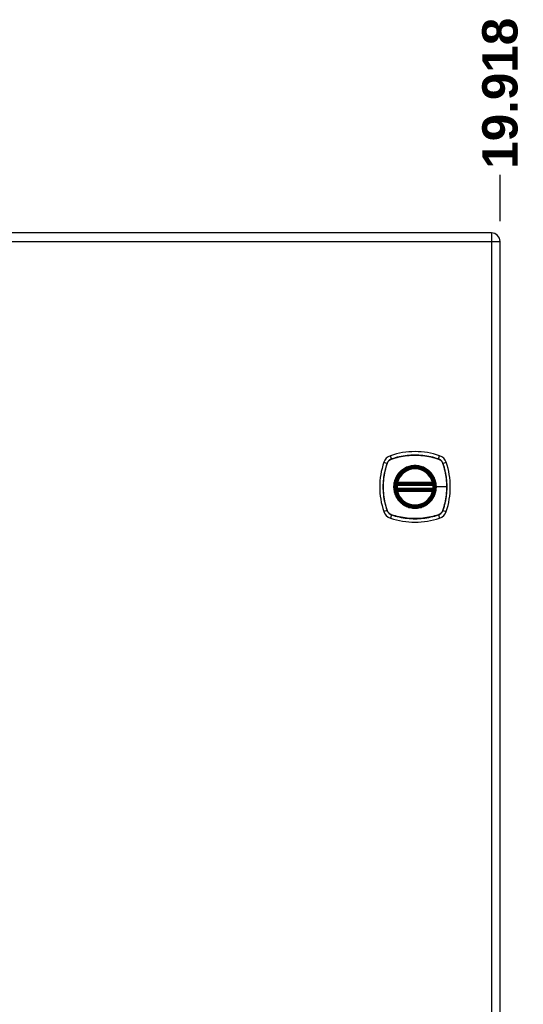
# Model space of a CAD drawing. Header units: inches. Extents: x 2 to 104, y 2 to 68.
# Tile 76 of 98: x 58 to 69, y 35 to 56. Entities that reach past the tile are written whole.
import ezdxf

# ---------------------------------------------------------------- set-up
doc = ezdxf.new("R2010")
doc.units = ezdxf.units.IN
doc.header["$LTSCALE"] = 6.250991
doc.header["$MEASUREMENT"] = 0
for name, color, linetype, lineweight in [('Dimensions(ANSI)', 7, 'Continuous', 25), ('Visible Edges(ANSI)', 7, 'Continuous', 25), ('Visible Tangent Edges(ANSI)', 7, 'Continuous', 25)]:
    doc.layers.add(name, color=color, linetype=linetype, lineweight=lineweight)
doc.styles.add('Dimension-ANSI', font='arialbd.ttf')
doc.dimstyles.new('INCH-ANSI-VERTICAL', dxfattribs={"dimscale": 6.250991, "dimtxt": 0.12, "dimasz": 0.098425, "dimexe": 0.04, "dimexo": 0.04, "dimgap": 0.031496, "dimtad": 0, "dimtih": 1, "dimtoh": 1, "dimdec": 3, "dimrnd": 1e-08, "dimzin": 0, "dimdsep": 46, "dimtxsty": 'Dimension-ANSI', "dimcen": 0.09, "dimdle": 0.312, "dimclrd": 179, "dimclre": 179, "dimclrt": 7, "dimadec": 1, "dimazin": 0, "dimtfac": 1, "dimtdec": 3, "dimtofl": 0, "dimtmove": 0, "dimatfit": 3, "dimfxl": 1, "dimtolj": 1, "dimtzin": 4, "dimlwd": 25, "dimlwe": 25, "dimarcsym": 0})

# ---------------------------------------------------------------- blocks, each defined once
blk = doc.blocks.new('*D17')
at = {"layer": 'Defpoints', "color": 0, "linetype": 'Continuous', "transparency": 16777216}
for p in [(68.62, 52.211), (43.343, 50.981), (68.62, 50.981)]:
    blk.add_point(p, dxfattribs=at)
at = {"layer": 'Dimensions(ANSI)', "color": 179, "linetype": 'Continuous', "lineweight": 25, "true_color": 0x262658, "transparency": 16777216}
blk.add_line((68.62, 51.231), (68.62, 52.211), dxfattribs=at)
at = {"layer": 'Dimensions(ANSI)', "color": 7, "linetype": 'Continuous', "lineweight": 25, "transparency": 16777216, "insert": (68.62, 53.946), "char_height": 0.7501, "attachment_point": 5, "rotation": 90, "style": 'Dimension-ANSI'}
blk.add_mtext('\\A1;19.918', dxfattribs=at)

msp = doc.modelspace()

# ---------------------------------------------------------------- linework, layer by layer
at = {"layer": 'Visible Edges(ANSI)'}
for p, q in [((68.4347, 50.9806), (43.528, 50.9806)), ((68.62, 20.9583), (68.62, 50.7954)), ((66.4362, 45.6371), (67.1895, 45.6371)), ((66.4414, 45.6622), (67.1843, 45.6622)), ((67.1895, 45.5371), (66.4362, 45.5371)), ((67.1843, 45.512), (66.4414, 45.512))]:
    msp.add_line(p, q, dxfattribs=at)
at = {"layer": 'Visible Edges(ANSI)', "flags": 128}
for points in [[(66.4214, 45.6546), (66.4214, 45.6545), (66.4214, 45.6543), (66.4213, 45.654), (66.4213, 45.6535), (66.4212, 45.6529), (66.421, 45.6522), (66.4209, 45.6514), (66.4207, 45.6504), (66.4206, 45.6493), (66.4204, 45.6481), (66.4202, 45.6468), (66.42, 45.6454), (66.4198, 45.6439), (66.4195, 45.6424), (66.4193, 45.6407), (66.4191, 45.639), (66.4188, 45.6372), (66.4186, 45.6353), (66.4184, 45.6334), (66.4182, 45.6315), (66.4179, 45.6295), (66.4177, 45.6275), (66.4175, 45.6255), (66.4173, 45.6234)], [(67.2084, 45.6234), (67.2082, 45.6255), (67.208, 45.6275), (67.2078, 45.6295), (67.2076, 45.6315), (67.2074, 45.6334), (67.2071, 45.6353), (67.2069, 45.6372), (67.2067, 45.639), (67.2065, 45.6407), (67.2062, 45.6424), (67.206, 45.6439), (67.2058, 45.6454), (67.2056, 45.6468), (67.2054, 45.6481), (67.2052, 45.6493), (67.205, 45.6504), (67.2049, 45.6514), (67.2047, 45.6522), (67.2046, 45.6529), (67.2045, 45.6535), (67.2044, 45.654), (67.2044, 45.6543), (67.2043, 45.6545), (67.2043, 45.6546)], [(66.4173, 45.5508), (66.4175, 45.5487), (66.4177, 45.5467), (66.4179, 45.5447), (66.4182, 45.5427), (66.4184, 45.5407), (66.4186, 45.5388), (66.4188, 45.537), (66.4191, 45.5352), (66.4193, 45.5335), (66.4195, 45.5318), (66.4198, 45.5302), (66.42, 45.5287), (66.4202, 45.5273), (66.4204, 45.526), (66.4206, 45.5249), (66.4207, 45.5238), (66.4209, 45.5228), (66.421, 45.522), (66.4212, 45.5213), (66.4213, 45.5207), (66.4213, 45.5202), (66.4214, 45.5199), (66.4214, 45.5197), (66.4214, 45.5196)], [(67.2043, 45.5196), (67.2043, 45.5197), (67.2044, 45.5199), (67.2044, 45.5202), (67.2045, 45.5207), (67.2046, 45.5213), (67.2047, 45.522), (67.2048, 45.5228), (67.205, 45.5238), (67.2052, 45.5249), (67.2054, 45.526), (67.2056, 45.5273), (67.2058, 45.5287), (67.206, 45.5302), (67.2062, 45.5318), (67.2064, 45.5335), (67.2067, 45.5352), (67.2069, 45.537), (67.2071, 45.5388), (67.2074, 45.5407), (67.2076, 45.5427), (67.2078, 45.5447), (67.208, 45.5467), (67.2082, 45.5487), (67.2084, 45.5508)]]:
    msp.add_lwpolyline(points, dxfattribs=at)
at = {"layer": 'Visible Edges(ANSI)'}
for radius in [0.406, 0.3997]:
    msp.add_circle((66.8129, 45.5871), radius, dxfattribs=at)
for centre, radius, start, end in [((68.4347, 50.7954), 0.1853, 0, 90), ((66.3627, 46.0373), 0.2248, 108.77216, 161.22784), ((66.8129, 44.7127), 1.6238, 71.22784, 108.77216), ((67.2631, 46.0373), 0.2248, 18.77216, 71.22784), ((67.6872, 45.5871), 1.6238, 161.22784, 198.77216), ((65.9385, 45.5871), 1.6238, 341.22784, 18.77216), ((66.8129, 45.5871), 0.3972, 13.63439, 166.36561), ((66.8129, 45.5871), 0.3972, 174.74991, 185.25009), ((66.4362, 45.6521), 0.015, 170.21598, 270), ((66.8129, 45.5871), 0.3972, 166.36561, 170.21598), ((66.4414, 45.6772), 0.015, 166.36561, 270), ((67.1843, 45.6772), 0.015, 270, 13.63439), ((67.1895, 45.6521), 0.015, 270, 9.78402), ((66.8129, 45.5871), 0.3972, 9.78402, 13.63439), ((66.8129, 45.5871), 0.3972, 354.74991, 5.25009), ((66.4362, 45.5221), 0.015, 90, 189.78402), ((66.8129, 45.5871), 0.3972, 189.78402, 193.63439), ((66.4414, 45.497), 0.015, 90, 193.63439), ((66.8129, 45.5871), 0.3972, 193.63439, 346.36561), ((67.1843, 45.497), 0.015, 346.36561, 90), ((67.1895, 45.5221), 0.015, 350.21598, 90), ((66.8129, 45.5871), 0.3972, 346.36561, 350.21598), ((66.3627, 45.1369), 0.2248, 198.77216, 251.22784), ((67.2631, 45.1369), 0.2248, 288.77216, 341.22784), ((66.8129, 46.4615), 1.6238, 251.22784, 288.77216)]:
    msp.add_arc(centre, radius, start, end, dxfattribs=at)
at = {"layer": 'Visible Tangent Edges(ANSI)'}
for p, q in [((68.4347, 50.9806), (68.4347, 50.7954)), ((43.528, 50.7954), (68.4347, 50.7954)), ((68.4347, 50.7954), (68.62, 50.7954)), ((68.4347, 50.7954), (68.4347, 20.9583)), ((66.314, 46.1805), (66.2903, 46.2502)), ((67.3117, 46.1805), (67.3354, 46.2502)), ((66.1498, 46.1097), (66.2195, 46.086)), ((66.2219, 46.0845), (66.2221, 46.0851)), ((66.3149, 46.1779), (66.3154, 46.1781)), ((67.3103, 46.1781), (67.3109, 46.1779)), ((67.4036, 46.0851), (67.4038, 46.0845)), ((67.4063, 46.086), (67.4759, 46.1097)), ((66.4323, 45.6221), (66.4173, 45.6234)), ((66.429, 45.6533), (66.4214, 45.6546)), ((66.4269, 45.6807), (66.4414, 45.6772)), ((66.4323, 45.6221), (67.1935, 45.6221)), ((66.4362, 45.6371), (66.4362, 45.6499)), ((66.4414, 45.6622), (66.4414, 45.6772)), ((67.1843, 45.6772), (66.4414, 45.6772)), ((66.4414, 45.6496), (66.4414, 45.6622)), ((66.4414, 45.6496), (67.1843, 45.6496)), ((67.1843, 45.6772), (67.1989, 45.6807)), ((67.1843, 45.6772), (67.1843, 45.6622)), ((67.1843, 45.6622), (67.1843, 45.6496)), ((67.1895, 45.6499), (67.1895, 45.6371)), ((67.2084, 45.6234), (67.1935, 45.6221)), ((67.2043, 45.6546), (67.1967, 45.6533)), ((67.2598, 45.5871), (67.2658, 45.5871)), ((67.4865, 45.5871), (67.2658, 45.5871)), ((66.4323, 45.5521), (66.4173, 45.5508)), ((66.4214, 45.5196), (66.429, 45.5209)), ((66.4414, 45.497), (66.4269, 45.4935)), ((67.1935, 45.5521), (66.4323, 45.5521)), ((66.4362, 45.5243), (66.4362, 45.5371)), ((66.4414, 45.512), (66.4414, 45.5246)), ((67.1843, 45.5246), (66.4414, 45.5246)), ((66.4414, 45.497), (66.4414, 45.512)), ((66.4414, 45.497), (67.1843, 45.497)), ((67.1843, 45.5246), (67.1843, 45.512)), ((67.1843, 45.512), (67.1843, 45.497)), ((67.1989, 45.4935), (67.1843, 45.497)), ((67.1895, 45.5371), (67.1895, 45.5243)), ((67.2084, 45.5508), (67.1935, 45.5521)), ((67.1967, 45.5209), (67.2043, 45.5196)), ((66.2195, 45.0882), (66.1498, 45.0645)), ((66.2221, 45.0891), (66.2219, 45.0897)), ((66.314, 44.9937), (66.2903, 44.924)), ((66.3154, 44.9961), (66.3149, 44.9963)), ((67.3109, 44.9963), (67.3103, 44.9961)), ((67.3117, 44.9937), (67.3354, 44.924)), ((67.4038, 45.0897), (67.4036, 45.0891)), ((67.4063, 45.0882), (67.4759, 45.0645))]:
    msp.add_line(p, q, dxfattribs=at)
at = {"layer": 'Visible Tangent Edges(ANSI)', "flags": 128}
for points in [[(67.3117, 46.1805), (67.2715, 46.1935), (67.2309, 46.2054), (67.1899, 46.2162), (67.1486, 46.2259), (67.107, 46.2345), (67.0652, 46.2419), (67.0232, 46.2482), (66.981, 46.2534), (66.9388, 46.2573), (66.8965, 46.2602), (66.8542, 46.2619), (66.812, 46.2624), (66.7697, 46.2618), (66.7275, 46.2601), (66.6853, 46.2572), (66.6432, 46.2532), (66.6013, 46.248), (66.5595, 46.2417), (66.518, 46.2343), (66.4766, 46.2258), (66.4355, 46.2161), (66.3947, 46.2053), (66.3542, 46.1935), (66.314, 46.1805)], [(66.3154, 46.1781), (66.3555, 46.1911), (66.3958, 46.2031), (66.4365, 46.2139), (66.4775, 46.2237), (66.5187, 46.2323), (66.5601, 46.2398), (66.6018, 46.2462), (66.6436, 46.2514), (66.6856, 46.2555), (66.7277, 46.2584), (66.7698, 46.2602), (66.812, 46.2608), (66.8541, 46.2602), (66.8963, 46.2585), (66.9385, 46.2556), (66.9806, 46.2516), (67.0227, 46.2464), (67.0646, 46.24), (67.1063, 46.2325), (67.1478, 46.2238), (67.1889, 46.214), (67.2298, 46.2031), (67.2703, 46.1911), (67.3103, 46.1781)], [(66.2195, 46.086), (66.2065, 46.0458), (66.1946, 46.0051), (66.1838, 45.9642), (66.1741, 45.9228), (66.1655, 45.8812), (66.1581, 45.8394), (66.1518, 45.7974), (66.1466, 45.7552), (66.1426, 45.713), (66.1398, 45.6707), (66.1381, 45.6284), (66.1375, 45.5862), (66.1381, 45.544), (66.1399, 45.5017), (66.1428, 45.4595), (66.1468, 45.4175), (66.1519, 45.3755), (66.1582, 45.3338), (66.1657, 45.2922), (66.1742, 45.2508), (66.1839, 45.2097), (66.1946, 45.1689), (66.2065, 45.1284), (66.2195, 45.0882)], [(66.2219, 45.0897), (66.2089, 45.1297), (66.1969, 45.17), (66.186, 45.2107), (66.1763, 45.2517), (66.1677, 45.2929), (66.1602, 45.3344), (66.1538, 45.376), (66.1486, 45.4178), (66.1445, 45.4598), (66.1416, 45.5019), (66.1398, 45.544), (66.1392, 45.5862), (66.1398, 45.6283), (66.1415, 45.6705), (66.1444, 45.7127), (66.1484, 45.7549), (66.1536, 45.7969), (66.16, 45.8388), (66.1675, 45.8805), (66.1762, 45.922), (66.186, 45.9632), (66.1969, 46.004), (66.2088, 46.0445), (66.2219, 46.0845)], [(66.314, 46.1805), (66.3086, 46.1785), (66.3032, 46.1764), (66.2979, 46.1741), (66.2928, 46.1715), (66.2877, 46.1688), (66.2827, 46.1658), (66.2779, 46.1627), (66.2731, 46.1594), (66.2686, 46.1559), (66.2641, 46.1522), (66.2598, 46.1484), (66.2556, 46.1444), (66.2516, 46.1402), (66.2478, 46.1359), (66.2441, 46.1314), (66.2406, 46.1268), (66.2373, 46.1221), (66.2342, 46.1173), (66.2312, 46.1123), (66.2285, 46.1072), (66.2259, 46.102), (66.2236, 46.0968), (66.2214, 46.0914), (66.2195, 46.086)], [(66.2221, 46.0851), (66.2241, 46.0904), (66.2262, 46.0956), (66.2286, 46.1008), (66.2311, 46.1059), (66.2338, 46.1108), (66.2367, 46.1157), (66.2398, 46.1204), (66.2431, 46.125), (66.2465, 46.1295), (66.2501, 46.1339), (66.2539, 46.1381), (66.2578, 46.1421), (66.2619, 46.1461), (66.2661, 46.1498), (66.2705, 46.1534), (66.275, 46.1569), (66.2796, 46.1601), (66.2843, 46.1632), (66.2892, 46.1661), (66.2941, 46.1689), (66.2992, 46.1714), (66.3043, 46.1738), (66.3096, 46.1759), (66.3149, 46.1779)], [(67.2598, 45.5871), (67.2486, 45.4875), (67.2156, 45.3929), (67.1622, 45.3079), (67.0915, 45.2373), (67.0068, 45.1843), (66.9121, 45.1513), (66.8124, 45.1402), (66.7129, 45.1515), (66.6184, 45.1847), (66.5335, 45.2379), (66.4631, 45.3085), (66.4101, 45.393), (66.3771, 45.4879), (66.366, 45.5873), (66.3772, 45.687), (66.4103, 45.7816), (66.4636, 45.8664), (66.5341, 45.9368), (66.6188, 45.9898), (66.7134, 46.0228), (66.8131, 46.034), (66.9128, 46.0227), (67.0072, 45.9896), (67.0921, 45.9364), (67.1626, 45.8658), (67.2157, 45.781), (67.2486, 45.6866), (67.2598, 45.5871)], [(67.1017, 45.9356), (67.0812, 45.9516), (67.0597, 45.9665), (67.0374, 45.9801), (67.0144, 45.9924), (66.9906, 46.0034), (66.9664, 46.013), (66.9416, 46.0212), (66.9165, 46.028), (66.891, 46.0332), (66.8651, 46.0369), (66.839, 46.0392), (66.8128, 46.04), (66.7866, 46.0392), (66.7605, 46.0369), (66.7347, 46.0331), (66.709, 46.0278), (66.6838, 46.0211), (66.659, 46.0129), (66.6347, 46.0033), (66.611, 45.9924), (66.588, 45.98), (66.5659, 45.9664), (66.5445, 45.9516), (66.5241, 45.9356)], [(67.3109, 46.1779), (67.3162, 46.1759), (67.3214, 46.1738), (67.3266, 46.1714), (67.3316, 46.1689), (67.3366, 46.1661), (67.3414, 46.1632), (67.3462, 46.1601), (67.3508, 46.1569), (67.3553, 46.1534), (67.3596, 46.1498), (67.3639, 46.1461), (67.3679, 46.1422), (67.3718, 46.1381), (67.3756, 46.1339), (67.3792, 46.1295), (67.3826, 46.125), (67.3859, 46.1204), (67.389, 46.1157), (67.3919, 46.1108), (67.3946, 46.1059), (67.3972, 46.1008), (67.3995, 46.0956), (67.4017, 46.0904), (67.4036, 46.0851)], [(67.4063, 46.086), (67.4043, 46.0914), (67.4022, 46.0968), (67.3998, 46.102), (67.3973, 46.1072), (67.3945, 46.1123), (67.3916, 46.1173), (67.3885, 46.1221), (67.3851, 46.1268), (67.3816, 46.1314), (67.378, 46.1359), (67.3741, 46.1402), (67.3701, 46.1444), (67.366, 46.1484), (67.3617, 46.1522), (67.3572, 46.1559), (67.3526, 46.1594), (67.3479, 46.1627), (67.343, 46.1658), (67.3381, 46.1687), (67.333, 46.1715), (67.3278, 46.174), (67.3225, 46.1764), (67.3172, 46.1785), (67.3117, 46.1805)], [(67.4038, 46.0845), (67.4105, 46.0646), (67.4169, 46.0445), (67.423, 46.0243), (67.4289, 46.0041), (67.4344, 45.9838), (67.4397, 45.9634), (67.4448, 45.9429), (67.4495, 45.9224), (67.454, 45.9018), (67.4581, 45.8811), (67.462, 45.8603), (67.4657, 45.8395), (67.469, 45.8186), (67.472, 45.7977), (67.4748, 45.7767), (67.4772, 45.7557), (67.4794, 45.7347), (67.4813, 45.7136), (67.4829, 45.6925), (67.4842, 45.6715), (67.4852, 45.6504), (67.486, 45.6293), (67.4864, 45.6082), (67.4865, 45.5871)], [(67.4063, 45.0882), (67.4192, 45.1284), (67.4311, 45.169), (67.4419, 45.21), (67.4516, 45.2512), (67.4602, 45.2928), (67.4677, 45.3346), (67.474, 45.3766), (67.4791, 45.4187), (67.4831, 45.461), (67.4859, 45.5032), (67.4876, 45.5455), (67.4882, 45.5877), (67.4876, 45.6299), (67.4859, 45.6721), (67.483, 45.7144), (67.479, 45.7565), (67.4738, 45.7985), (67.4675, 45.8404), (67.4601, 45.882), (67.4515, 45.9234), (67.4419, 45.9645), (67.4311, 46.0053), (67.4192, 46.0458), (67.4063, 46.086)], [(66.4644, 45.8759), (66.4483, 45.8554), (66.4335, 45.834), (66.4198, 45.8117), (66.4075, 45.7887), (66.3965, 45.7649), (66.3869, 45.7406), (66.3787, 45.7158), (66.372, 45.6906), (66.3667, 45.665), (66.363, 45.6392), (66.3607, 45.6131), (66.36, 45.5869), (66.3607, 45.5608), (66.363, 45.5348), (66.3668, 45.509), (66.3721, 45.4835), (66.3788, 45.4582), (66.3871, 45.4333), (66.3967, 45.4089), (66.4076, 45.3852), (66.4199, 45.3623), (66.4335, 45.3401), (66.4484, 45.3188), (66.4644, 45.2983)], [(66.5241, 45.9356), (66.5214, 45.9333), (66.5187, 45.9311), (66.516, 45.9288), (66.5134, 45.9264), (66.5108, 45.9241), (66.5081, 45.9217), (66.5055, 45.9193), (66.503, 45.9169), (66.5004, 45.9145), (66.4979, 45.9121), (66.4954, 45.9096), (66.4929, 45.9071), (66.4904, 45.9046), (66.4879, 45.9021), (66.4855, 45.8996), (66.483, 45.897), (66.4806, 45.8944), (66.4783, 45.8918), (66.4759, 45.8892), (66.4735, 45.8866), (66.4712, 45.8839), (66.4689, 45.8813), (66.4666, 45.8786), (66.4644, 45.8759)], [(67.1614, 45.8759), (67.1591, 45.8786), (67.1568, 45.8813), (67.1545, 45.8839), (67.1522, 45.8866), (67.1499, 45.8892), (67.1475, 45.8918), (67.1451, 45.8944), (67.1427, 45.897), (67.1403, 45.8996), (67.1378, 45.9021), (67.1354, 45.9046), (67.1329, 45.9071), (67.1304, 45.9096), (67.1279, 45.9121), (67.1253, 45.9145), (67.1228, 45.9169), (67.1202, 45.9193), (67.1176, 45.9217), (67.115, 45.9241), (67.1124, 45.9264), (67.1097, 45.9288), (67.107, 45.9311), (67.1044, 45.9333), (67.1017, 45.9356)], [(67.2658, 45.5871), (67.2656, 45.6001), (67.265, 45.6131), (67.2641, 45.6262), (67.2627, 45.6392), (67.261, 45.6522), (67.2589, 45.6651), (67.2565, 45.6779), (67.2537, 45.6907), (67.2505, 45.7034), (67.247, 45.716), (67.2431, 45.7284), (67.2388, 45.7407), (67.2342, 45.7529), (67.2293, 45.7649), (67.224, 45.7769), (67.2183, 45.7886), (67.2123, 45.8003), (67.2059, 45.8117), (67.1993, 45.8229), (67.1923, 45.834), (67.185, 45.8448), (67.1774, 45.8554), (67.1696, 45.8658), (67.1614, 45.8759)], [(66.4269, 45.6807), (66.4266, 45.6795), (66.4263, 45.6784), (66.4261, 45.6772), (66.4259, 45.676), (66.4258, 45.6747), (66.4256, 45.6735), (66.4255, 45.6723), (66.4255, 45.6711), (66.4254, 45.6699), (66.4254, 45.6687), (66.4254, 45.6675), (66.4255, 45.6663), (66.4256, 45.6651), (66.4257, 45.664), (66.4259, 45.6628), (66.4261, 45.6617), (66.4263, 45.6605), (66.4266, 45.6594), (66.4269, 45.6583), (66.4272, 45.6572), (66.4276, 45.6562), (66.428, 45.6552), (66.4285, 45.6542), (66.429, 45.6533)], [(66.429, 45.6533), (66.4292, 45.6531), (66.4295, 45.6529), (66.4297, 45.6527), (66.43, 45.6525), (66.4303, 45.6523), (66.4305, 45.6521), (66.4308, 45.652), (66.4311, 45.6518), (66.4314, 45.6516), (66.4317, 45.6515), (66.432, 45.6513), (66.4323, 45.6511), (66.4326, 45.651), (66.4329, 45.6509), (66.4332, 45.6507), (66.4335, 45.6506), (66.4339, 45.6505), (66.4342, 45.6504), (66.4345, 45.6503), (66.4349, 45.6502), (66.4352, 45.6501), (66.4355, 45.65), (66.4359, 45.6499), (66.4362, 45.6499)], [(66.4323, 45.6221), (66.4324, 45.623), (66.4326, 45.624), (66.4328, 45.625), (66.433, 45.6259), (66.4333, 45.6269), (66.4335, 45.6278), (66.4337, 45.6287), (66.4339, 45.6295), (66.4342, 45.6304), (66.4344, 45.6312), (66.4346, 45.6319), (66.4348, 45.6326), (66.435, 45.6333), (66.4352, 45.6339), (66.4354, 45.6345), (66.4355, 45.635), (66.4357, 45.6355), (66.4358, 45.6359), (66.4359, 45.6363), (66.436, 45.6365), (66.4361, 45.6368), (66.4362, 45.6369), (66.4362, 45.637), (66.4362, 45.6371)], [(66.4362, 45.6499), (66.4364, 45.6498), (66.4366, 45.6498), (66.4369, 45.6498), (66.4371, 45.6498), (66.4373, 45.6498), (66.4375, 45.6498), (66.4377, 45.6498), (66.4379, 45.6497), (66.4382, 45.6497), (66.4384, 45.6497), (66.4386, 45.6497), (66.4388, 45.6497), (66.439, 45.6497), (66.4392, 45.6497), (66.4395, 45.6497), (66.4397, 45.6497), (66.4399, 45.6497), (66.4401, 45.6497), (66.4403, 45.6496), (66.4406, 45.6496), (66.4408, 45.6496), (66.441, 45.6496), (66.4412, 45.6496), (66.4414, 45.6496)], [(67.1614, 45.2983), (67.1696, 45.3085), (67.1775, 45.3189), (67.1851, 45.3295), (67.1924, 45.3404), (67.1994, 45.3514), (67.206, 45.3627), (67.2124, 45.3741), (67.2184, 45.3857), (67.224, 45.3975), (67.2293, 45.4093), (67.2343, 45.4214), (67.2389, 45.4336), (67.2431, 45.4459), (67.247, 45.4583), (67.2506, 45.4709), (67.2537, 45.4835), (67.2566, 45.4963), (67.259, 45.5092), (67.2611, 45.5221), (67.2628, 45.5351), (67.2641, 45.5481), (67.265, 45.5611), (67.2656, 45.5741), (67.2658, 45.5871)], [(67.1843, 45.6496), (67.1845, 45.6496), (67.1848, 45.6496), (67.185, 45.6496), (67.1852, 45.6496), (67.1854, 45.6496), (67.1856, 45.6497), (67.1859, 45.6497), (67.1861, 45.6497), (67.1863, 45.6497), (67.1865, 45.6497), (67.1867, 45.6497), (67.1869, 45.6497), (67.1872, 45.6497), (67.1874, 45.6497), (67.1876, 45.6497), (67.1878, 45.6497), (67.188, 45.6498), (67.1882, 45.6498), (67.1885, 45.6498), (67.1887, 45.6498), (67.1889, 45.6498), (67.1891, 45.6498), (67.1893, 45.6498), (67.1895, 45.6499)], [(67.1895, 45.6499), (67.1899, 45.6499), (67.1902, 45.65), (67.1906, 45.6501), (67.1909, 45.6502), (67.1912, 45.6503), (67.1916, 45.6504), (67.1919, 45.6505), (67.1922, 45.6506), (67.1925, 45.6507), (67.1928, 45.6509), (67.1932, 45.651), (67.1935, 45.6511), (67.1938, 45.6513), (67.1941, 45.6514), (67.1944, 45.6516), (67.1946, 45.6518), (67.1949, 45.652), (67.1952, 45.6521), (67.1955, 45.6523), (67.1957, 45.6525), (67.196, 45.6527), (67.1963, 45.6529), (67.1965, 45.6531), (67.1967, 45.6533)], [(67.1895, 45.6371), (67.1895, 45.637), (67.1896, 45.6369), (67.1896, 45.6368), (67.1897, 45.6365), (67.1898, 45.6363), (67.1899, 45.6359), (67.1901, 45.6355), (67.1902, 45.635), (67.1904, 45.6345), (67.1906, 45.6339), (67.1907, 45.6333), (67.191, 45.6326), (67.1912, 45.6319), (67.1914, 45.6312), (67.1916, 45.6304), (67.1918, 45.6295), (67.192, 45.6287), (67.1923, 45.6278), (67.1925, 45.6269), (67.1927, 45.6259), (67.1929, 45.625), (67.1931, 45.624), (67.1933, 45.623), (67.1935, 45.6221)], [(67.1967, 45.6533), (67.1973, 45.6542), (67.1977, 45.6552), (67.1981, 45.6562), (67.1985, 45.6572), (67.1989, 45.6583), (67.1992, 45.6594), (67.1995, 45.6605), (67.1997, 45.6617), (67.1999, 45.6628), (67.2, 45.664), (67.2002, 45.6651), (67.2002, 45.6663), (67.2003, 45.6675), (67.2003, 45.6687), (67.2003, 45.6699), (67.2003, 45.6711), (67.2002, 45.6723), (67.2001, 45.6735), (67.2, 45.6747), (67.1998, 45.676), (67.1996, 45.6772), (67.1994, 45.6784), (67.1992, 45.6795), (67.1989, 45.6807)], [(67.4865, 45.5871), (67.4864, 45.5661), (67.486, 45.545), (67.4852, 45.524), (67.4842, 45.5029), (67.4829, 45.4818), (67.4813, 45.4608), (67.4794, 45.4397), (67.4773, 45.4187), (67.4748, 45.3977), (67.4721, 45.3767), (67.469, 45.3558), (67.4657, 45.3349), (67.4621, 45.3141), (67.4582, 45.2933), (67.454, 45.2726), (67.4495, 45.2519), (67.4448, 45.2313), (67.4397, 45.2108), (67.4344, 45.1904), (67.4289, 45.17), (67.423, 45.1498), (67.4169, 45.1296), (67.4105, 45.1097), (67.4038, 45.0897)], [(66.429, 45.5209), (66.4285, 45.52), (66.428, 45.519), (66.4276, 45.518), (66.4272, 45.517), (66.4269, 45.5159), (66.4266, 45.5148), (66.4263, 45.5137), (66.4261, 45.5125), (66.4259, 45.5114), (66.4257, 45.5102), (66.4256, 45.5091), (66.4255, 45.5079), (66.4254, 45.5067), (66.4254, 45.5055), (66.4254, 45.5043), (66.4255, 45.5031), (66.4255, 45.5019), (66.4256, 45.5007), (66.4258, 45.4995), (66.4259, 45.4982), (66.4261, 45.497), (66.4263, 45.4958), (66.4266, 45.4947), (66.4269, 45.4935)], [(66.4362, 45.5243), (66.4359, 45.5243), (66.4355, 45.5242), (66.4352, 45.5241), (66.4349, 45.524), (66.4345, 45.5239), (66.4342, 45.5238), (66.4339, 45.5237), (66.4335, 45.5236), (66.4332, 45.5235), (66.4329, 45.5233), (66.4326, 45.5232), (66.4323, 45.5231), (66.432, 45.5229), (66.4317, 45.5228), (66.4314, 45.5226), (66.4311, 45.5224), (66.4308, 45.5222), (66.4305, 45.5221), (66.4303, 45.5219), (66.43, 45.5217), (66.4297, 45.5215), (66.4295, 45.5213), (66.4292, 45.5211), (66.429, 45.5209)], [(66.4362, 45.5371), (66.4362, 45.5372), (66.4362, 45.5373), (66.4361, 45.5374), (66.436, 45.5376), (66.4359, 45.5379), (66.4358, 45.5383), (66.4357, 45.5387), (66.4355, 45.5391), (66.4354, 45.5397), (66.4352, 45.5402), (66.435, 45.5409), (66.4348, 45.5415), (66.4346, 45.5422), (66.4344, 45.543), (66.4342, 45.5438), (66.4339, 45.5446), (66.4337, 45.5455), (66.4335, 45.5464), (66.4333, 45.5473), (66.4331, 45.5482), (66.4328, 45.5492), (66.4326, 45.5502), (66.4324, 45.5511), (66.4323, 45.5521)], [(66.4414, 45.5246), (66.4412, 45.5246), (66.441, 45.5246), (66.4408, 45.5246), (66.4406, 45.5246), (66.4403, 45.5246), (66.4401, 45.5245), (66.4399, 45.5245), (66.4397, 45.5245), (66.4395, 45.5245), (66.4392, 45.5245), (66.439, 45.5245), (66.4388, 45.5245), (66.4386, 45.5245), (66.4384, 45.5245), (66.4382, 45.5245), (66.4379, 45.5245), (66.4377, 45.5244), (66.4375, 45.5244), (66.4373, 45.5244), (66.4371, 45.5244), (66.4369, 45.5244), (66.4366, 45.5244), (66.4364, 45.5244), (66.4362, 45.5243)], [(67.1895, 45.5243), (67.1893, 45.5244), (67.1891, 45.5244), (67.1889, 45.5244), (67.1887, 45.5244), (67.1885, 45.5244), (67.1882, 45.5244), (67.188, 45.5244), (67.1878, 45.5245), (67.1876, 45.5245), (67.1874, 45.5245), (67.1872, 45.5245), (67.1869, 45.5245), (67.1867, 45.5245), (67.1865, 45.5245), (67.1863, 45.5245), (67.1861, 45.5245), (67.1859, 45.5245), (67.1856, 45.5245), (67.1854, 45.5246), (67.1852, 45.5246), (67.185, 45.5246), (67.1848, 45.5246), (67.1845, 45.5246), (67.1843, 45.5246)], [(67.1935, 45.5521), (67.1933, 45.5511), (67.1931, 45.5502), (67.1929, 45.5492), (67.1927, 45.5482), (67.1925, 45.5473), (67.1923, 45.5464), (67.192, 45.5455), (67.1918, 45.5446), (67.1916, 45.5438), (67.1914, 45.543), (67.1912, 45.5422), (67.1909, 45.5415), (67.1907, 45.5409), (67.1906, 45.5402), (67.1904, 45.5397), (67.1902, 45.5391), (67.1901, 45.5387), (67.1899, 45.5383), (67.1898, 45.5379), (67.1897, 45.5376), (67.1896, 45.5374), (67.1896, 45.5373), (67.1895, 45.5372), (67.1895, 45.5371)], [(67.1967, 45.5209), (67.1965, 45.5211), (67.1963, 45.5213), (67.196, 45.5215), (67.1957, 45.5217), (67.1955, 45.5219), (67.1952, 45.5221), (67.1949, 45.5222), (67.1946, 45.5224), (67.1944, 45.5226), (67.1941, 45.5227), (67.1938, 45.5229), (67.1935, 45.5231), (67.1932, 45.5232), (67.1928, 45.5233), (67.1925, 45.5235), (67.1922, 45.5236), (67.1919, 45.5237), (67.1916, 45.5238), (67.1912, 45.5239), (67.1909, 45.524), (67.1906, 45.5241), (67.1902, 45.5242), (67.1899, 45.5243), (67.1895, 45.5243)], [(67.1989, 45.4935), (67.1992, 45.4947), (67.1994, 45.4958), (67.1996, 45.497), (67.1998, 45.4982), (67.2, 45.4995), (67.2001, 45.5007), (67.2002, 45.5019), (67.2003, 45.5031), (67.2003, 45.5043), (67.2003, 45.5055), (67.2003, 45.5067), (67.2002, 45.5079), (67.2002, 45.5091), (67.2, 45.5102), (67.1999, 45.5114), (67.1997, 45.5125), (67.1995, 45.5137), (67.1992, 45.5148), (67.1989, 45.5159), (67.1985, 45.517), (67.1981, 45.518), (67.1977, 45.519), (67.1973, 45.52), (67.1967, 45.5209)], [(66.4644, 45.2983), (66.4666, 45.2956), (66.4689, 45.2929), (66.4712, 45.2903), (66.4735, 45.2876), (66.4759, 45.285), (66.4782, 45.2824), (66.4806, 45.2798), (66.483, 45.2772), (66.4855, 45.2746), (66.4879, 45.2721), (66.4904, 45.2696), (66.4928, 45.2671), (66.4953, 45.2646), (66.4979, 45.2621), (66.5004, 45.2597), (66.503, 45.2573), (66.5055, 45.2549), (66.5081, 45.2525), (66.5107, 45.2501), (66.5134, 45.2478), (66.516, 45.2455), (66.5187, 45.2431), (66.5214, 45.2409), (66.5241, 45.2386)], [(66.5241, 45.2386), (66.5446, 45.2226), (66.566, 45.2077), (66.5883, 45.1941), (66.6114, 45.1818), (66.6351, 45.1708), (66.6594, 45.1612), (66.6842, 45.153), (66.7093, 45.1463), (66.7348, 45.141), (66.7606, 45.1372), (66.7866, 45.135), (66.8128, 45.1342), (66.839, 45.135), (66.8651, 45.1372), (66.891, 45.141), (66.9166, 45.1463), (66.9418, 45.153), (66.9666, 45.1612), (66.9909, 45.1708), (67.0146, 45.1818), (67.0377, 45.1941), (67.0599, 45.2077), (67.0812, 45.2226), (67.1017, 45.2386)], [(67.1017, 45.2386), (67.1044, 45.2409), (67.107, 45.2431), (67.1097, 45.2454), (67.1123, 45.2478), (67.115, 45.2501), (67.1176, 45.2525), (67.1202, 45.2548), (67.1227, 45.2572), (67.1253, 45.2597), (67.1278, 45.2621), (67.1304, 45.2646), (67.1329, 45.267), (67.1353, 45.2695), (67.1378, 45.272), (67.1402, 45.2746), (67.1427, 45.2771), (67.1451, 45.2797), (67.1475, 45.2823), (67.1498, 45.2849), (67.1522, 45.2876), (67.1545, 45.2902), (67.1568, 45.2929), (67.1591, 45.2956), (67.1614, 45.2983)], [(66.2195, 45.0882), (66.2214, 45.0828), (66.2236, 45.0774), (66.2259, 45.0722), (66.2285, 45.067), (66.2312, 45.0619), (66.2342, 45.0569), (66.2373, 45.0521), (66.2406, 45.0474), (66.2441, 45.0428), (66.2478, 45.0383), (66.2516, 45.034), (66.2556, 45.0298), (66.2598, 45.0258), (66.2641, 45.022), (66.2686, 45.0183), (66.2731, 45.0148), (66.2779, 45.0115), (66.2827, 45.0084), (66.2877, 45.0055), (66.2928, 45.0027), (66.2979, 45.0002), (66.3032, 44.9978), (66.3086, 44.9957), (66.314, 44.9937)], [(66.3149, 44.9963), (66.3096, 44.9983), (66.3043, 45.0004), (66.2992, 45.0028), (66.2941, 45.0053), (66.2892, 45.0081), (66.2843, 45.011), (66.2796, 45.0141), (66.275, 45.0173), (66.2705, 45.0208), (66.2661, 45.0244), (66.2619, 45.0281), (66.2578, 45.032), (66.2539, 45.0361), (66.2501, 45.0403), (66.2465, 45.0447), (66.2431, 45.0492), (66.2398, 45.0538), (66.2367, 45.0585), (66.2338, 45.0634), (66.2311, 45.0683), (66.2286, 45.0734), (66.2262, 45.0786), (66.2241, 45.0838), (66.2221, 45.0891)], [(66.314, 44.9937), (66.3542, 44.9807), (66.3948, 44.9688), (66.4358, 44.958), (66.4771, 44.9483), (66.5187, 44.9397), (66.5606, 44.9323), (66.6026, 44.926), (66.6447, 44.9208), (66.687, 44.9169), (66.7293, 44.914), (66.7715, 44.9123), (66.8138, 44.9118), (66.856, 44.9124), (66.8983, 44.9141), (66.9404, 44.917), (66.9825, 44.921), (67.0244, 44.9262), (67.0662, 44.9325), (67.1078, 44.9399), (67.1491, 44.9484), (67.1902, 44.9581), (67.2311, 44.9689), (67.2716, 44.9807), (67.3117, 44.9937)], [(67.3103, 44.9961), (67.2703, 44.9831), (67.2299, 44.9711), (67.1893, 44.9603), (67.1483, 44.9505), (67.1071, 44.9419), (67.0656, 44.9344), (67.024, 44.928), (66.9821, 44.9228), (66.9401, 44.9187), (66.8981, 44.9158), (66.8559, 44.914), (66.8138, 44.9134), (66.7716, 44.914), (66.7295, 44.9157), (66.6873, 44.9186), (66.6451, 44.9226), (66.6031, 44.9278), (66.5612, 44.9342), (66.5195, 44.9417), (66.478, 44.9504), (66.4368, 44.9602), (66.396, 44.9711), (66.3555, 44.9831), (66.3154, 44.9961)], [(67.4036, 45.0891), (67.4017, 45.0838), (67.3995, 45.0786), (67.3972, 45.0734), (67.3946, 45.0683), (67.3919, 45.0634), (67.389, 45.0585), (67.3859, 45.0538), (67.3826, 45.0492), (67.3792, 45.0447), (67.3756, 45.0403), (67.3718, 45.0361), (67.3679, 45.0321), (67.3639, 45.0281), (67.3596, 45.0244), (67.3553, 45.0208), (67.3508, 45.0173), (67.3462, 45.0141), (67.3414, 45.011), (67.3366, 45.0081), (67.3316, 45.0053), (67.3266, 45.0028), (67.3214, 45.0004), (67.3162, 44.9983), (67.3109, 44.9963)], [(67.3117, 44.9937), (67.3172, 44.9957), (67.3225, 44.9978), (67.3278, 45.0001), (67.333, 45.0027), (67.3381, 45.0054), (67.343, 45.0084), (67.3479, 45.0115), (67.3526, 45.0148), (67.3572, 45.0183), (67.3617, 45.022), (67.366, 45.0258), (67.3701, 45.0298), (67.3741, 45.034), (67.378, 45.0383), (67.3816, 45.0428), (67.3851, 45.0474), (67.3884, 45.0521), (67.3916, 45.0569), (67.3945, 45.0619), (67.3973, 45.067), (67.3998, 45.0722), (67.4022, 45.0774), (67.4043, 45.0828), (67.4063, 45.0882)]]:
    msp.add_lwpolyline(points, dxfattribs=at)
at = {"layer": 'Visible Tangent Edges(ANSI)'}
for radius in [0.4396, 0.4343, 0.4129, 0.4114]:
    msp.add_circle((66.8129, 45.5871), radius, dxfattribs=at)
for start, end in [(13.63439, 166.36561), (174.74991, 185.25009), (354.74991, 5.25009), (193.63439, 346.36561)]:
    msp.add_arc((66.8129, 45.5871), 0.3822, start, end, dxfattribs=at)
for centre, major_axis, ratio, start_param, end_param in [((66.2254, 46.084), (0.0118, -0.004), 0.0028932, 1.8529805, 2.0936268), ((66.316, 46.1746), (-0.004, 0.0118), 0.0028932, 1.0479659, 1.2886122), ((67.3097, 46.1746), (-0.004, -0.0118), 0.0028932, 1.8529805, 2.0936268), ((67.4004, 46.084), (-0.0118, -0.004), 0.0028932, 4.1895585, 4.4302048), ((66.4218, 45.6545), (0.0098, 0.0113), 0.4316737, 4.9672302, 6.2831853), ((66.4362, 45.6477), (0.0026, 0.0148), 0.0256381, 0, 1.4265814), ((67.1895, 45.6477), (-0.0026, 0.0148), 0.0256381, 4.8566039, 6.2831853), ((67.2039, 45.6545), (-0.0098, 0.0113), 0.4316737, 0, 1.3159551), ((66.4218, 45.5197), (0.0098, -0.0113), 0.4316737, 0, 1.3159551), ((66.4362, 45.5265), (0.0026, -0.0148), 0.0256381, 4.8566039, 6.2831853), ((67.1895, 45.5265), (-0.0026, -0.0148), 0.0256381, 0, 1.4265814), ((67.2039, 45.5197), (-0.0098, -0.0113), 0.4316737, 4.9672302, 6.2831853), ((66.2254, 45.0902), (0.0118, 0.004), 0.0028932, 4.1895585, 4.4302048), ((66.316, 44.9996), (0.004, 0.0118), 0.0028932, 1.8529805, 2.0936268), ((67.3097, 44.9996), (-0.004, 0.0118), 0.0028932, 4.1895585, 4.4302048), ((67.4004, 45.0902), (-0.0118, 0.004), 0.0028932, 1.8529805, 2.0936268)]:
    msp.add_ellipse(centre, major_axis=major_axis, ratio=ratio, start_param=start_param, end_param=end_param, dxfattribs=at)

# ---------------------------------------------------------------- dimensions: what is measured, and where the dimension line sits
at = {"layer": 'Dimensions(ANSI)', "color": 179, "linetype": 'Continuous', "lineweight": 25, "true_color": 0x262658}
dim = msp.add_ordinate_dim(feature_location=(68.62, 50.9806), offset=(0, 1.2305), dtype=1, origin=(43.3427, 50.9806), dimstyle='INCH-ANSI-VERTICAL', override={"dimgap": 0.031496, "dimtad": 0, "dimdec": 3, "dimlfac": 0.787979, "dimtol": 0, "dimlim": 0, "dimtp": 0, "dimtm": 0, "dimtdec": 3}, dxfattribs=at)
dim.commit()
dim.dimension.update_dxf_attribs({"geometry": '*D17', "text_midpoint": (68.62, 53.9456)})

doc.saveas('drawing.dxf')
